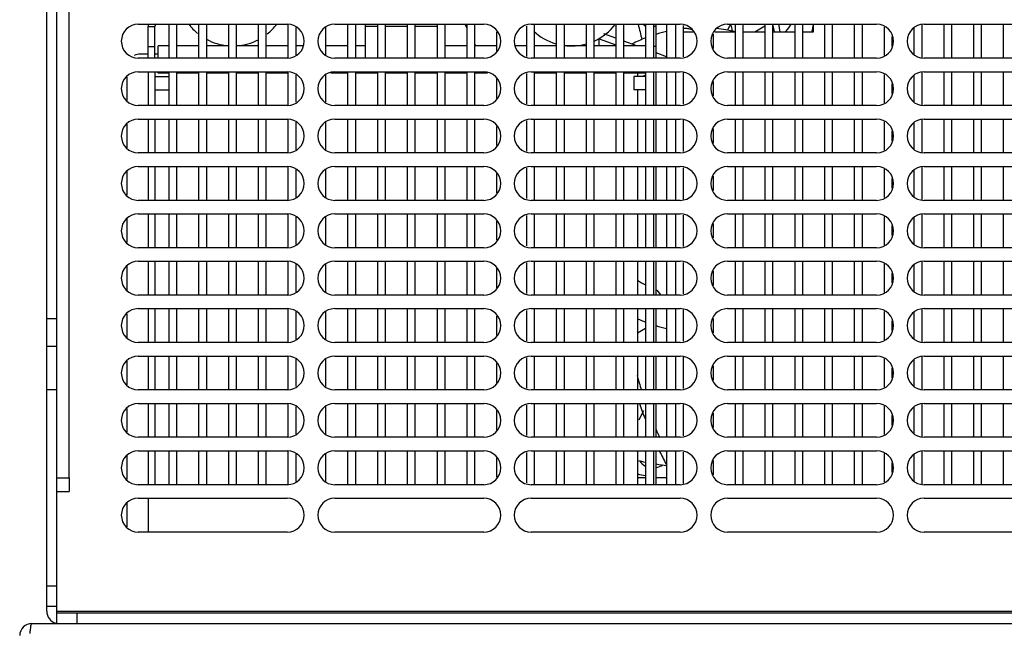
# Model space of a CAD drawing. Header units: millimetres. Extents: x 0 to 2100, y 0 to 1500.
# Tile 34 of 45: x 654 to 800, y 1325 to 1415. Entities that reach past the tile are written whole.
import ezdxf

# ---------------------------------------------------------------- set-up
doc = ezdxf.new("R2010")
doc.units = ezdxf.units.MM
doc.header["$LTSCALE"] = 115.5
doc.layers.get('0').update_dxf_attribs({"linetype": 'CONTINUOUS'})
doc.layers.add('002_AXIS', color=7, linetype='CONTINUOUS')
doc.layers.add('00_COMPONENTS', color=7, linetype='CONTINUOUS')

msp = doc.modelspace()

# ---------------------------------------------------------------- linework, layer by layer
at = {"color": 7, "linetype": 'CONTINUOUS'}
for p, q in [((676.37, 1414.56), (676.37, 1409.56)), ((677.57, 1409.56), (677.57, 1414.56)), ((680.77, 1414.56), (680.77, 1409.56)), ((681.97, 1409.56), (681.97, 1414.56)), ((685.17, 1414.56), (685.17, 1409.56)), ((686.37, 1409.56), (686.37, 1414.56)), ((689.57, 1414.56), (689.57, 1409.56)), ((690.77, 1409.56), (690.77, 1414.56)), ((693.97, 1414.56), (693.97, 1409.56)), ((702.77, 1414.56), (702.77, 1409.56)), ((703.97, 1409.56), (703.97, 1414.56)), ((707.17, 1414.56), (707.17, 1409.56)), ((708.37, 1409.56), (708.37, 1414.56)), ((711.57, 1414.56), (711.57, 1409.56)), ((712.77, 1409.56), (712.77, 1414.56)), ((715.97, 1414.56), (715.97, 1409.56)), ((717.17, 1409.56), (717.17, 1414.56)), ((720.37, 1414.56), (720.37, 1409.56)), ((721.57, 1409.56), (721.57, 1414.56)), ((729.17, 1414.31), (729.17, 1409.82)), ((730.37, 1409.56), (730.37, 1414.56)), ((733.57, 1414.56), (733.57, 1409.56)), ((734.77, 1409.56), (734.77, 1414.56)), ((737.97, 1414.56), (737.97, 1409.56)), ((739.17, 1409.56), (739.17, 1414.56)), ((742.37, 1414.56), (742.37, 1409.56)), ((743.57, 1409.56), (743.57, 1414.56)), ((746.77, 1414.56), (746.77, 1409.56)), ((747.97, 1409.56), (747.97, 1414.56)), ((749.87, 1414.56), (749.87, 1409.56)), ((751.17, 1414.56), (751.17, 1409.56)), ((752.37, 1409.75), (752.37, 1414.38)), ((759.97, 1414.56), (759.97, 1409.56)), ((761.17, 1409.56), (761.17, 1414.56)), ((764.37, 1414.56), (764.37, 1409.56)), ((765.57, 1409.56), (765.57, 1414.56)), ((765.57, 1414.38), (765.73, 1413.46)), ((766.64, 1413.46), (766.45, 1414.56)), ((768.77, 1414.56), (768.77, 1409.56)), ((769.97, 1409.56), (769.97, 1414.56)), ((771.57, 1413.46), (771.57, 1414.56)), ((773.17, 1414.56), (773.17, 1409.56)), ((774.37, 1409.56), (774.37, 1414.56)), ((777.57, 1414.56), (777.57, 1409.56)), ((778.77, 1409.56), (778.77, 1414.56)), ((787.57, 1409.56), (787.57, 1414.56)), ((790.77, 1414.56), (790.77, 1409.56)), ((791.97, 1409.56), (791.97, 1414.56)), ((795.17, 1414.56), (795.17, 1409.56)), ((796.37, 1409.56), (796.37, 1414.56)), ((799.57, 1414.56), (799.57, 1409.56)), ((695.17, 1410.04), (695.17, 1414.09)), ((699.57, 1410.04), (699.57, 1414.09)), ((724.77, 1413.47), (724.77, 1410.66)), ((742.37, 1412.5), (740.59, 1413.15)), ((752.37, 1413.46), (753.77, 1413.46)), ((756.77, 1411), (756.77, 1413.13)), ((756.96, 1413.46), (759.97, 1413.46)), ((761.17, 1413.46), (764.37, 1413.46)), ((765.57, 1413.46), (768.77, 1413.46)), ((769.97, 1413.46), (771.57, 1413.46)), ((781.97, 1414.16), (781.97, 1409.96)), ((786.37, 1414.02), (786.37, 1410.11)), ((739.9, 1412.44), (742.37, 1411.54)), ((745.49, 1411.36), (743.57, 1412.07)), ((783.17, 1411.35), (783.17, 1412.78)), ((673.32, 1410.16), (672.17, 1410.16)), ((674.82, 1410.16), (674.32, 1410.16)), ((749.87, 1409.77), (748.32, 1410.34)), ((676.37, 1407.56), (676.37, 1402.56)), ((677.57, 1402.56), (677.57, 1407.56)), ((680.77, 1407.56), (680.77, 1402.56)), ((681.97, 1402.56), (681.97, 1407.56)), ((685.17, 1407.56), (685.17, 1402.56)), ((686.37, 1402.56), (686.37, 1407.56)), ((689.57, 1407.56), (689.57, 1402.56)), ((690.77, 1402.56), (690.77, 1407.56)), ((693.97, 1407.56), (693.97, 1402.56)), ((695.17, 1403.04), (695.17, 1407.09)), ((699.57, 1403.04), (699.57, 1407.09)), ((702.77, 1407.56), (702.77, 1402.56)), ((703.97, 1402.56), (703.97, 1407.56)), ((707.17, 1407.56), (707.17, 1402.56)), ((708.37, 1402.56), (708.37, 1407.56)), ((711.57, 1407.56), (711.57, 1402.56)), ((712.77, 1402.56), (712.77, 1407.56)), ((715.97, 1407.56), (715.97, 1402.56)), ((717.17, 1402.56), (717.17, 1407.56)), ((720.37, 1407.56), (720.37, 1402.56)), ((721.57, 1402.56), (721.57, 1407.56)), ((729.17, 1407.31), (729.17, 1402.82)), ((730.37, 1402.56), (730.37, 1407.56)), ((733.57, 1407.56), (733.57, 1402.56)), ((734.77, 1402.56), (734.77, 1407.56)), ((737.97, 1407.56), (737.97, 1402.56)), ((739.17, 1402.56), (739.17, 1407.56)), ((742.37, 1407.56), (742.37, 1402.56)), ((743.57, 1402.56), (743.57, 1407.56)), ((746.77, 1407.56), (746.77, 1402.56)), ((747.97, 1402.56), (747.97, 1407.56)), ((749.87, 1407.56), (749.87, 1402.56)), ((751.17, 1407.56), (751.17, 1402.56)), ((752.37, 1402.75), (752.37, 1407.38)), ((759.97, 1407.56), (759.97, 1402.56)), ((761.17, 1402.56), (761.17, 1407.56)), ((764.37, 1407.56), (764.37, 1402.56)), ((765.57, 1402.56), (765.57, 1407.56)), ((768.77, 1407.56), (768.77, 1402.56)), ((769.97, 1402.56), (769.97, 1407.56)), ((773.17, 1407.56), (773.17, 1402.56)), ((774.37, 1402.56), (774.37, 1407.56)), ((777.57, 1407.56), (777.57, 1402.56)), ((778.77, 1402.56), (778.77, 1407.56)), ((781.97, 1407.16), (781.97, 1402.96)), ((786.37, 1407.02), (786.37, 1403.11)), ((787.57, 1402.56), (787.57, 1407.56)), ((790.77, 1407.56), (790.77, 1402.56)), ((791.97, 1402.56), (791.97, 1407.56)), ((795.17, 1407.56), (795.17, 1402.56)), ((796.37, 1402.56), (796.37, 1407.56)), ((799.57, 1407.56), (799.57, 1402.56)), ((724.77, 1406.47), (724.77, 1403.66)), ((756.77, 1404), (756.77, 1406.13)), ((783.17, 1404.35), (783.17, 1405.78)), ((676.37, 1400.56), (676.37, 1395.56)), ((677.57, 1395.56), (677.57, 1400.56)), ((680.77, 1400.56), (680.77, 1395.56)), ((681.97, 1395.56), (681.97, 1400.56)), ((685.17, 1400.56), (685.17, 1395.56)), ((686.37, 1395.56), (686.37, 1400.56)), ((689.57, 1400.56), (689.57, 1395.56)), ((690.77, 1395.56), (690.77, 1400.56)), ((693.97, 1400.56), (693.97, 1395.56)), ((695.17, 1396.04), (695.17, 1400.09)), ((699.57, 1396.04), (699.57, 1400.09)), ((702.77, 1400.56), (702.77, 1395.56)), ((703.97, 1395.56), (703.97, 1400.56)), ((707.17, 1400.56), (707.17, 1395.56)), ((708.37, 1395.56), (708.37, 1400.56)), ((711.57, 1400.56), (711.57, 1395.56)), ((712.77, 1395.56), (712.77, 1400.56)), ((715.97, 1400.56), (715.97, 1395.56)), ((717.17, 1395.56), (717.17, 1400.56)), ((720.37, 1400.56), (720.37, 1395.56)), ((721.57, 1395.56), (721.57, 1400.56)), ((729.17, 1400.31), (729.17, 1395.82)), ((730.37, 1395.56), (730.37, 1400.56)), ((733.57, 1400.56), (733.57, 1395.56)), ((734.77, 1395.56), (734.77, 1400.56)), ((737.97, 1400.56), (737.97, 1395.56)), ((739.17, 1395.56), (739.17, 1400.56)), ((742.37, 1400.56), (742.37, 1395.56)), ((743.57, 1395.56), (743.57, 1400.56)), ((746.77, 1400.56), (746.77, 1395.56)), ((747.97, 1395.56), (747.97, 1400.56)), ((749.87, 1400.56), (749.87, 1395.56)), ((751.17, 1400.56), (751.17, 1395.56)), ((752.37, 1395.75), (752.37, 1400.38)), ((759.97, 1400.56), (759.97, 1395.56)), ((761.17, 1395.56), (761.17, 1400.56)), ((764.37, 1400.56), (764.37, 1395.56)), ((765.57, 1395.56), (765.57, 1400.56)), ((768.77, 1400.56), (768.77, 1395.56)), ((769.97, 1395.56), (769.97, 1400.56)), ((773.17, 1400.56), (773.17, 1395.56)), ((774.37, 1395.56), (774.37, 1400.56)), ((777.57, 1400.56), (777.57, 1395.56)), ((778.77, 1395.56), (778.77, 1400.56)), ((781.97, 1400.16), (781.97, 1395.96)), ((786.37, 1400.02), (786.37, 1396.11)), ((787.57, 1395.56), (787.57, 1400.56)), ((790.77, 1400.56), (790.77, 1395.56)), ((791.97, 1395.56), (791.97, 1400.56)), ((795.17, 1400.56), (795.17, 1395.56)), ((796.37, 1395.56), (796.37, 1400.56)), ((799.57, 1400.56), (799.57, 1395.56)), ((724.77, 1399.47), (724.77, 1396.66)), ((756.77, 1397), (756.77, 1399.13)), ((783.17, 1397.35), (783.17, 1398.78)), ((676.37, 1393.56), (676.37, 1388.56)), ((677.57, 1388.56), (677.57, 1393.56)), ((680.77, 1393.56), (680.77, 1388.56)), ((681.97, 1388.56), (681.97, 1393.56)), ((685.17, 1393.56), (685.17, 1388.56)), ((686.37, 1388.56), (686.37, 1393.56)), ((689.57, 1393.56), (689.57, 1388.56)), ((690.77, 1388.56), (690.77, 1393.56)), ((693.97, 1393.56), (693.97, 1388.56)), ((695.17, 1389.04), (695.17, 1393.09)), ((699.57, 1389.04), (699.57, 1393.09)), ((702.77, 1393.56), (702.77, 1388.56)), ((703.97, 1388.56), (703.97, 1393.56)), ((707.17, 1393.56), (707.17, 1388.56)), ((708.37, 1388.56), (708.37, 1393.56)), ((711.57, 1393.56), (711.57, 1388.56)), ((712.77, 1388.56), (712.77, 1393.56)), ((715.97, 1393.56), (715.97, 1388.56)), ((717.17, 1388.56), (717.17, 1393.56)), ((720.37, 1393.56), (720.37, 1388.56)), ((721.57, 1388.56), (721.57, 1393.56)), ((724.77, 1392.47), (724.77, 1389.66)), ((729.17, 1393.31), (729.17, 1388.82)), ((730.37, 1388.56), (730.37, 1393.56)), ((733.57, 1393.56), (733.57, 1388.56)), ((734.77, 1388.56), (734.77, 1393.56)), ((737.97, 1393.56), (737.97, 1388.56)), ((739.17, 1388.56), (739.17, 1393.56)), ((742.37, 1393.56), (742.37, 1388.56)), ((743.57, 1388.56), (743.57, 1393.56)), ((746.77, 1393.56), (746.77, 1388.56)), ((747.97, 1388.56), (747.97, 1393.56)), ((749.87, 1393.56), (749.87, 1388.56)), ((751.17, 1393.56), (751.17, 1388.56)), ((752.37, 1388.75), (752.37, 1393.38)), ((759.97, 1393.56), (759.97, 1388.56)), ((761.17, 1388.56), (761.17, 1393.56)), ((764.37, 1393.56), (764.37, 1388.56)), ((765.57, 1388.56), (765.57, 1393.56)), ((768.77, 1393.56), (768.77, 1388.56)), ((769.97, 1388.56), (769.97, 1393.56)), ((773.17, 1393.56), (773.17, 1388.56)), ((774.37, 1388.56), (774.37, 1393.56)), ((777.57, 1393.56), (777.57, 1388.56)), ((778.77, 1388.56), (778.77, 1393.56)), ((781.97, 1393.16), (781.97, 1388.96)), ((786.37, 1393.02), (786.37, 1389.11)), ((787.57, 1388.56), (787.57, 1393.56)), ((790.77, 1393.56), (790.77, 1388.56)), ((791.97, 1388.56), (791.97, 1393.56)), ((795.17, 1393.56), (795.17, 1388.56)), ((796.37, 1388.56), (796.37, 1393.56)), ((799.57, 1393.56), (799.57, 1388.56)), ((756.77, 1390), (756.77, 1392.13)), ((783.17, 1390.35), (783.17, 1391.78)), ((676.37, 1386.56), (676.37, 1381.56)), ((677.57, 1381.56), (677.57, 1386.56)), ((680.77, 1386.56), (680.77, 1381.56)), ((681.97, 1381.56), (681.97, 1386.56)), ((685.17, 1386.56), (685.17, 1381.56)), ((686.37, 1381.56), (686.37, 1386.56)), ((689.57, 1386.56), (689.57, 1381.56)), ((690.77, 1381.56), (690.77, 1386.56)), ((693.97, 1386.56), (693.97, 1381.56)), ((695.17, 1382.04), (695.17, 1386.09)), ((699.57, 1382.04), (699.57, 1386.09)), ((702.77, 1386.56), (702.77, 1381.56)), ((703.97, 1381.56), (703.97, 1386.56)), ((707.17, 1386.56), (707.17, 1381.56)), ((708.37, 1381.56), (708.37, 1386.56)), ((711.57, 1386.56), (711.57, 1381.56)), ((712.77, 1381.56), (712.77, 1386.56)), ((715.97, 1386.56), (715.97, 1381.56)), ((717.17, 1381.56), (717.17, 1386.56)), ((720.37, 1386.56), (720.37, 1381.56)), ((721.57, 1381.56), (721.57, 1386.56)), ((724.77, 1385.47), (724.77, 1382.66)), ((729.17, 1386.31), (729.17, 1381.82)), ((730.37, 1381.56), (730.37, 1386.56)), ((733.57, 1386.56), (733.57, 1381.56)), ((734.77, 1381.56), (734.77, 1386.56)), ((737.97, 1386.56), (737.97, 1381.56)), ((739.17, 1381.56), (739.17, 1386.56)), ((742.37, 1386.56), (742.37, 1381.56)), ((743.57, 1381.56), (743.57, 1386.56)), ((746.77, 1386.56), (746.77, 1381.56)), ((747.97, 1381.56), (747.97, 1386.56)), ((749.87, 1386.56), (749.87, 1381.56)), ((751.17, 1386.56), (751.17, 1381.56)), ((752.37, 1381.75), (752.37, 1386.38)), ((759.97, 1386.56), (759.97, 1381.56)), ((761.17, 1381.56), (761.17, 1386.56)), ((764.37, 1386.56), (764.37, 1381.56)), ((765.57, 1381.56), (765.57, 1386.56)), ((768.77, 1386.56), (768.77, 1381.56)), ((769.97, 1381.56), (769.97, 1386.56)), ((773.17, 1386.56), (773.17, 1381.56)), ((774.37, 1381.56), (774.37, 1386.56)), ((777.57, 1386.56), (777.57, 1381.56)), ((778.77, 1381.56), (778.77, 1386.56)), ((781.97, 1386.16), (781.97, 1381.96)), ((786.37, 1386.02), (786.37, 1382.11)), ((787.57, 1381.56), (787.57, 1386.56)), ((790.77, 1386.56), (790.77, 1381.56)), ((791.97, 1381.56), (791.97, 1386.56)), ((795.17, 1386.56), (795.17, 1381.56)), ((796.37, 1381.56), (796.37, 1386.56)), ((799.57, 1386.56), (799.57, 1381.56)), ((756.77, 1383), (756.77, 1385.13)), ((783.17, 1383.35), (783.17, 1384.78)), ((676.37, 1379.56), (676.37, 1374.56)), ((677.57, 1374.56), (677.57, 1379.56)), ((680.77, 1379.56), (680.77, 1374.56)), ((681.97, 1374.56), (681.97, 1379.56)), ((685.17, 1379.56), (685.17, 1374.56)), ((686.37, 1374.56), (686.37, 1379.56)), ((689.57, 1379.56), (689.57, 1374.56)), ((690.77, 1374.56), (690.77, 1379.56)), ((693.97, 1379.56), (693.97, 1374.56)), ((702.77, 1379.56), (702.77, 1374.56)), ((703.97, 1374.56), (703.97, 1379.56)), ((707.17, 1379.56), (707.17, 1374.56)), ((708.37, 1374.56), (708.37, 1379.56)), ((711.57, 1379.56), (711.57, 1374.56)), ((712.77, 1374.56), (712.77, 1379.56)), ((715.97, 1379.56), (715.97, 1374.56)), ((717.17, 1374.56), (717.17, 1379.56)), ((720.37, 1379.56), (720.37, 1374.56)), ((721.57, 1374.56), (721.57, 1379.56)), ((730.37, 1374.56), (730.37, 1379.56)), ((733.57, 1379.56), (733.57, 1374.56)), ((734.77, 1374.56), (734.77, 1379.56)), ((737.97, 1379.56), (737.97, 1374.56)), ((739.17, 1374.56), (739.17, 1379.56)), ((742.37, 1379.56), (742.37, 1374.56)), ((743.57, 1374.56), (743.57, 1379.56)), ((746.77, 1379.56), (746.77, 1374.56)), ((747.97, 1374.56), (747.97, 1379.56)), ((749.87, 1379.56), (749.87, 1374.56)), ((751.17, 1379.56), (751.17, 1374.56)), ((752.37, 1374.75), (752.37, 1379.38)), ((759.97, 1379.56), (759.97, 1374.56)), ((761.17, 1374.56), (761.17, 1379.56)), ((764.37, 1379.56), (764.37, 1374.56)), ((765.57, 1374.56), (765.57, 1379.56)), ((768.77, 1379.56), (768.77, 1374.56)), ((769.97, 1374.56), (769.97, 1379.56)), ((773.17, 1379.56), (773.17, 1374.56)), ((774.37, 1374.56), (774.37, 1379.56)), ((777.57, 1379.56), (777.57, 1374.56)), ((778.77, 1374.56), (778.77, 1379.56)), ((787.57, 1374.56), (787.57, 1379.56)), ((790.77, 1379.56), (790.77, 1374.56)), ((791.97, 1374.56), (791.97, 1379.56)), ((795.17, 1379.56), (795.17, 1374.56)), ((796.37, 1374.56), (796.37, 1379.56)), ((799.57, 1379.56), (799.57, 1374.56)), ((695.17, 1375.04), (695.17, 1379.09)), ((699.57, 1375.04), (699.57, 1379.09)), ((724.77, 1378.47), (724.77, 1375.66)), ((729.17, 1379.31), (729.17, 1374.82)), ((756.77, 1376), (756.77, 1378.13)), ((781.97, 1379.16), (781.97, 1374.96)), ((786.37, 1379.02), (786.37, 1375.11)), ((783.17, 1376.35), (783.17, 1377.78)), ((748.41, 1375.3), (749.03, 1374.56)), ((676.37, 1372.56), (676.37, 1367.56)), ((677.57, 1367.56), (677.57, 1372.56)), ((680.77, 1372.56), (680.77, 1367.56)), ((681.97, 1367.56), (681.97, 1372.56)), ((685.17, 1372.56), (685.17, 1367.56)), ((686.37, 1367.56), (686.37, 1372.56)), ((689.57, 1372.56), (689.57, 1367.56)), ((690.77, 1367.56), (690.77, 1372.56)), ((693.97, 1372.56), (693.97, 1367.56)), ((702.77, 1372.56), (702.77, 1367.56)), ((703.97, 1367.56), (703.97, 1372.56)), ((707.17, 1372.56), (707.17, 1367.56)), ((708.37, 1367.56), (708.37, 1372.56)), ((711.57, 1372.56), (711.57, 1367.56)), ((712.77, 1367.56), (712.77, 1372.56)), ((715.97, 1372.56), (715.97, 1367.56)), ((717.17, 1367.56), (717.17, 1372.56)), ((720.37, 1372.56), (720.37, 1367.56)), ((721.57, 1367.56), (721.57, 1372.56)), ((729.17, 1372.31), (729.17, 1367.82)), ((730.37, 1367.56), (730.37, 1372.56)), ((733.57, 1372.56), (733.57, 1367.56)), ((734.77, 1367.56), (734.77, 1372.56)), ((737.97, 1372.56), (737.97, 1367.56)), ((739.17, 1367.56), (739.17, 1372.56)), ((742.37, 1372.56), (742.37, 1367.56)), ((743.57, 1367.56), (743.57, 1372.56)), ((746.77, 1372.56), (746.77, 1367.56)), ((747.97, 1367.56), (747.97, 1372.56)), ((749.87, 1372.56), (749.87, 1367.56)), ((751.17, 1372.56), (751.17, 1367.56)), ((752.37, 1367.75), (752.37, 1372.38)), ((759.97, 1372.56), (759.97, 1367.56)), ((761.17, 1367.56), (761.17, 1372.56)), ((764.37, 1372.56), (764.37, 1367.56)), ((765.57, 1367.56), (765.57, 1372.56)), ((768.77, 1372.56), (768.77, 1367.56)), ((769.97, 1367.56), (769.97, 1372.56)), ((773.17, 1372.56), (773.17, 1367.56)), ((774.37, 1367.56), (774.37, 1372.56)), ((777.57, 1372.56), (777.57, 1367.56)), ((778.77, 1367.56), (778.77, 1372.56)), ((781.97, 1372.16), (781.97, 1367.96)), ((787.57, 1367.56), (787.57, 1372.56)), ((790.77, 1372.56), (790.77, 1367.56)), ((791.97, 1367.56), (791.97, 1372.56)), ((795.17, 1372.56), (795.17, 1367.56)), ((796.37, 1367.56), (796.37, 1372.56)), ((799.57, 1372.56), (799.57, 1367.56)), ((695.17, 1368.04), (695.17, 1372.09)), ((699.57, 1368.04), (699.57, 1372.09)), ((724.77, 1371.47), (724.77, 1368.66)), ((756.77, 1369), (756.77, 1371.13)), ((783.17, 1369.35), (783.17, 1370.78)), ((786.37, 1372.02), (786.37, 1368.11)), ((676.37, 1365.56), (676.37, 1360.56)), ((677.57, 1360.56), (677.57, 1365.56)), ((680.77, 1365.56), (680.77, 1360.56)), ((681.97, 1360.56), (681.97, 1365.56)), ((685.17, 1365.56), (685.17, 1360.56)), ((686.37, 1360.56), (686.37, 1365.56)), ((689.57, 1365.56), (689.57, 1360.56)), ((690.77, 1360.56), (690.77, 1365.56)), ((693.97, 1365.56), (693.97, 1360.56)), ((695.17, 1361.04), (695.17, 1365.09)), ((699.57, 1361.04), (699.57, 1365.09)), ((702.77, 1365.56), (702.77, 1360.56)), ((703.97, 1360.56), (703.97, 1365.56)), ((707.17, 1365.56), (707.17, 1360.56)), ((708.37, 1360.56), (708.37, 1365.56)), ((711.57, 1365.56), (711.57, 1360.56)), ((712.77, 1360.56), (712.77, 1365.56)), ((715.97, 1365.56), (715.97, 1360.56)), ((717.17, 1360.56), (717.17, 1365.56)), ((720.37, 1365.56), (720.37, 1360.56)), ((721.57, 1360.56), (721.57, 1365.56)), ((729.17, 1365.31), (729.17, 1360.82)), ((730.37, 1360.56), (730.37, 1365.56)), ((733.57, 1365.56), (733.57, 1360.56)), ((734.77, 1360.56), (734.77, 1365.56)), ((737.97, 1365.56), (737.97, 1360.56)), ((739.17, 1360.56), (739.17, 1365.56)), ((742.37, 1365.56), (742.37, 1360.56)), ((743.57, 1360.56), (743.57, 1365.56)), ((746.77, 1365.56), (746.77, 1360.56)), ((747.97, 1360.56), (747.97, 1365.56)), ((749.87, 1365.56), (749.87, 1360.56)), ((751.17, 1365.56), (751.17, 1360.56)), ((752.37, 1360.75), (752.37, 1365.38)), ((759.97, 1365.56), (759.97, 1360.56)), ((761.17, 1360.56), (761.17, 1365.56)), ((764.37, 1365.56), (764.37, 1360.56)), ((765.57, 1360.56), (765.57, 1365.56)), ((768.77, 1365.56), (768.77, 1360.56)), ((769.97, 1360.56), (769.97, 1365.56)), ((773.17, 1365.56), (773.17, 1360.56)), ((774.37, 1360.56), (774.37, 1365.56)), ((777.57, 1365.56), (777.57, 1360.56)), ((778.77, 1360.56), (778.77, 1365.56)), ((781.97, 1365.16), (781.97, 1360.96)), ((786.37, 1365.02), (786.37, 1361.11)), ((787.57, 1360.56), (787.57, 1365.56)), ((790.77, 1365.56), (790.77, 1360.56)), ((791.97, 1360.56), (791.97, 1365.56)), ((795.17, 1365.56), (795.17, 1360.56)), ((796.37, 1360.56), (796.37, 1365.56)), ((799.57, 1365.56), (799.57, 1360.56)), ((724.77, 1364.47), (724.77, 1361.66)), ((756.77, 1362), (756.77, 1364.13)), ((783.17, 1362.35), (783.17, 1363.78)), ((676.37, 1358.56), (676.37, 1353.56)), ((677.57, 1353.56), (677.57, 1358.56)), ((680.77, 1358.56), (680.77, 1353.56)), ((681.97, 1353.56), (681.97, 1358.56)), ((685.17, 1358.56), (685.17, 1353.56)), ((686.37, 1353.56), (686.37, 1358.56)), ((689.57, 1358.56), (689.57, 1353.56)), ((690.77, 1353.56), (690.77, 1358.56)), ((693.97, 1358.56), (693.97, 1353.56)), ((695.17, 1354.04), (695.17, 1358.09)), ((699.57, 1354.04), (699.57, 1358.09)), ((702.77, 1358.56), (702.77, 1353.56)), ((703.97, 1353.56), (703.97, 1358.56)), ((707.17, 1358.56), (707.17, 1353.56)), ((708.37, 1353.56), (708.37, 1358.56)), ((711.57, 1358.56), (711.57, 1353.56)), ((712.77, 1353.56), (712.77, 1358.56)), ((715.97, 1358.56), (715.97, 1353.56)), ((717.17, 1353.56), (717.17, 1358.56)), ((720.37, 1358.56), (720.37, 1353.56)), ((721.57, 1353.56), (721.57, 1358.56)), ((729.17, 1358.31), (729.17, 1353.82)), ((730.37, 1353.56), (730.37, 1358.56)), ((733.57, 1358.56), (733.57, 1353.56)), ((734.77, 1353.56), (734.77, 1358.56)), ((737.97, 1358.56), (737.97, 1353.56)), ((739.17, 1353.56), (739.17, 1358.56)), ((742.37, 1358.56), (742.37, 1353.56)), ((743.57, 1353.56), (743.57, 1358.56)), ((746.77, 1358.56), (746.77, 1353.56)), ((747.97, 1353.56), (747.97, 1358.56)), ((749.87, 1358.56), (749.87, 1353.56)), ((751.17, 1358.56), (751.17, 1353.56)), ((752.37, 1353.75), (752.37, 1358.38)), ((759.97, 1358.56), (759.97, 1353.56)), ((761.17, 1353.56), (761.17, 1358.56)), ((764.37, 1358.56), (764.37, 1353.56)), ((765.57, 1353.56), (765.57, 1358.56)), ((768.77, 1358.56), (768.77, 1353.56)), ((769.97, 1353.56), (769.97, 1358.56)), ((773.17, 1358.56), (773.17, 1353.56)), ((774.37, 1353.56), (774.37, 1358.56)), ((777.57, 1358.56), (777.57, 1353.56)), ((778.77, 1353.56), (778.77, 1358.56)), ((781.97, 1358.16), (781.97, 1353.96)), ((786.37, 1358.02), (786.37, 1354.11)), ((787.57, 1353.56), (787.57, 1358.56)), ((790.77, 1358.56), (790.77, 1353.56)), ((791.97, 1353.56), (791.97, 1358.56)), ((795.17, 1358.56), (795.17, 1353.56)), ((796.37, 1353.56), (796.37, 1358.56)), ((799.57, 1358.56), (799.57, 1353.56)), ((724.77, 1357.47), (724.77, 1354.66)), ((756.77, 1355), (756.77, 1357.13)), ((783.17, 1355.35), (783.17, 1356.78)), ((676.37, 1351.56), (676.37, 1346.56)), ((677.57, 1346.56), (677.57, 1351.56)), ((680.77, 1351.56), (680.77, 1346.56)), ((681.97, 1346.56), (681.97, 1351.56)), ((685.17, 1351.56), (685.17, 1346.56)), ((686.37, 1346.56), (686.37, 1351.56)), ((689.57, 1351.56), (689.57, 1346.56)), ((690.77, 1346.56), (690.77, 1351.56)), ((693.97, 1351.56), (693.97, 1346.56)), ((695.17, 1347.04), (695.17, 1351.09)), ((699.57, 1347.04), (699.57, 1351.09)), ((702.77, 1351.56), (702.77, 1346.56)), ((703.97, 1346.56), (703.97, 1351.56)), ((707.17, 1351.56), (707.17, 1346.56)), ((708.37, 1346.56), (708.37, 1351.56)), ((711.57, 1351.56), (711.57, 1346.56)), ((712.77, 1346.56), (712.77, 1351.56)), ((715.97, 1351.56), (715.97, 1346.56)), ((717.17, 1346.56), (717.17, 1351.56)), ((720.37, 1351.56), (720.37, 1346.56)), ((721.57, 1346.56), (721.57, 1351.56)), ((724.77, 1350.47), (724.77, 1347.66)), ((729.17, 1351.31), (729.17, 1346.82)), ((730.37, 1346.56), (730.37, 1351.56)), ((733.57, 1351.56), (733.57, 1346.56)), ((734.77, 1346.56), (734.77, 1351.56)), ((737.97, 1351.56), (737.97, 1346.56)), ((739.17, 1346.56), (739.17, 1351.56)), ((742.37, 1351.56), (742.37, 1346.56)), ((743.57, 1346.56), (743.57, 1351.56)), ((746.77, 1351.56), (746.77, 1346.56)), ((747.97, 1346.56), (747.97, 1351.56)), ((749.87, 1351.56), (749.87, 1346.56)), ((751.17, 1351.56), (751.17, 1346.56)), ((752.37, 1346.75), (752.37, 1351.38)), ((759.97, 1351.56), (759.97, 1346.56)), ((761.17, 1346.56), (761.17, 1351.56)), ((764.37, 1351.56), (764.37, 1346.56)), ((765.57, 1346.56), (765.57, 1351.56)), ((768.77, 1351.56), (768.77, 1346.56)), ((769.97, 1346.56), (769.97, 1351.56)), ((773.17, 1351.56), (773.17, 1346.56)), ((774.37, 1346.56), (774.37, 1351.56)), ((777.57, 1351.56), (777.57, 1346.56)), ((778.77, 1346.56), (778.77, 1351.56)), ((781.97, 1351.16), (781.97, 1346.96)), ((786.37, 1351.02), (786.37, 1347.11)), ((787.57, 1346.56), (787.57, 1351.56)), ((790.77, 1351.56), (790.77, 1346.56)), ((791.97, 1346.56), (791.97, 1351.56)), ((795.17, 1351.56), (795.17, 1346.56)), ((796.37, 1346.56), (796.37, 1351.56)), ((799.57, 1351.56), (799.57, 1346.56)), ((756.77, 1348), (756.77, 1350.13)), ((783.17, 1348.35), (783.17, 1349.78)), ((673.37, 1339.56), (673.37, 1344.56))]:
    msp.add_line(p, q, dxfattribs=at)
at = {"color": 9, "linetype": 'CONTINUOUS'}
for p, q in [((720.37, 1414.06), (720.12, 1414.56)), ((759.26, 1414.55), (759.28, 1414.6)), ((759.32, 1414.52), (759.35, 1414.56)), ((762.9, 1413.46), (764.37, 1414.32)), ((721.7, 1411.36), (721.57, 1411.63)), ((739.91, 1411.36), (739.9, 1412.44)), ((746.77, 1369.63), (745.57, 1368.92))]:
    msp.add_line(p, q, dxfattribs=at)
for centre, radius, start, end in [((815.04, 1430.92), 71.28, 193.2775, 195.1304), ((817.03, 1385.81), 64.52, 153.721, 154.3823), ((816.9, 1385.87), 64.38, 153.5482, 153.7208), ((823.75, 1368.59), 72.04, 140.3264, 141.4346), ((754.87, 1391.56), 17.5, 117.6376, 118.8946), ((754.87, 1391.56), 17.5, 237.8225, 242.3665), ((754.87, 1391.56), 17.5, 248.0071, 248.3576)]:
    msp.add_arc(centre, radius, start, end, dxfattribs=at)
at = {"color": 7, "linetype": 'CONTINUOUS'}
for centre, radius, start, end in [((754.87, 1391.56), 22.5, 102.8594, 106.9719), ((754.87, 1391.56), 22.5, 95.3714, 96.3903), ((754.87, 1391.56), 22.5, 76.8697, 83.9722), ((754.87, 1391.56), 22.5, 111.1496, 116.6571), ((672.17, 1408.16), 2, 90, 116.2716), ((754.87, 1391.56), 22.5, 245.5766, 248.7942), ((754.87, 1391.56), 22.5, 252.9503, 257.1064), ((803.36, 1378.59), 60, 195.3805, 197.4918), ((803.36, 1378.59), 60.9, 199.2249, 201.4876), ((681.91, 1389.47), 72.06, 332.4375, 333.682), ((803.36, 1378.59), 60, 203.4448, 204.6735), ((803.36, 1378.59), 60.9, 206.3824, 208.4231), ((754.87, 1391.56), 42.45, 257.3425, 258.9899), ((747.87, 1351.56), 2.5, 216.2701, 243.7706), ((754.87, 1391.56), 42.45, 261.1241, 263.2363), ((747.87, 1351.56), 2.5, 280.4299, 304.6924), ((754.87, 1391.56), 44.4, 257.896, 259.4756)]:
    msp.add_arc(centre, radius, start, end, dxfattribs=at)
msp.add_open_spline([(752.76, 1413.97), (752.82, 1413.97), (753.1, 1413.97), (753.38, 1413.88), (753.58, 1413.79)], degree=3, knots=[0, 0, 0, 0, 0.209754, 1, 1, 1, 1], dxfattribs=at)
at = {"layer": '002_AXIS', "color": 7, "linetype": 'CONTINUOUS'}
for p, q in [((745.57, 1407.36), (745.57, 1406.86)), ((670.17, 1406.82), (670.17, 1403.31)), ((745.57, 1404.86), (745.57, 1402.56)), ((670.17, 1399.82), (670.17, 1396.31)), ((745.57, 1400.56), (745.57, 1395.56)), ((670.17, 1392.82), (670.17, 1389.31)), ((745.57, 1393.56), (745.57, 1388.56)), ((670.17, 1385.82), (670.17, 1382.31)), ((745.57, 1386.56), (745.57, 1381.56)), ((745.57, 1379.56), (745.57, 1374.56)), ((670.17, 1378.82), (670.17, 1375.31)), ((745.57, 1372.56), (745.57, 1367.56)), ((670.17, 1371.82), (670.17, 1368.31)), ((745.57, 1365.56), (745.57, 1360.56)), ((670.17, 1364.82), (670.17, 1361.31)), ((670.17, 1357.82), (670.17, 1354.31)), ((745.57, 1358.56), (745.57, 1353.56)), ((670.17, 1350.82), (670.17, 1347.31)), ((745.57, 1351.56), (745.57, 1346.56)), ((670.17, 1343.82), (670.17, 1340.31))]:
    msp.add_line(p, q, dxfattribs=at)
for centre, start, end in [((710.87, 1379.43), 44.0557, 44.72), ((710.7, 1403.05), 12.1355, 13.3254), ((722.36, 1423.6), 348.3502, 349.581)]:
    msp.add_arc(centre, 50, start, end, dxfattribs=at)
at = {"layer": '00_COMPONENTS', "color": 3, "linetype": 'CONTINUOUS'}
for p, q in [((658.37, 1327.86), (658.37, 1441.26)), ((673.32, 1409.56), (673.32, 1414.26)), ((705.42, 1409.56), (705.42, 1414.56)), ((748.32, 1409.56), (748.32, 1414.26)), ((673.32, 1407.56), (673.32, 1402.56)), ((676.37, 1407.36), (674.82, 1407.36)), ((680.77, 1407.36), (677.57, 1407.36)), ((685.17, 1407.36), (681.97, 1407.36)), ((689.57, 1407.36), (686.37, 1407.36)), ((693.97, 1407.36), (690.77, 1407.36)), ((702.77, 1407.36), (700.32, 1407.36)), ((707.17, 1407.36), (703.97, 1407.36)), ((711.57, 1407.36), (708.37, 1407.36)), ((715.97, 1407.36), (712.77, 1407.36)), ((720.37, 1407.36), (717.17, 1407.36)), ((723.42, 1407.36), (721.57, 1407.36)), ((733.57, 1407.36), (730.37, 1407.36)), ((737.97, 1407.36), (734.77, 1407.36)), ((742.37, 1407.36), (739.17, 1407.36)), ((746.77, 1407.36), (743.57, 1407.36)), ((748.32, 1402.56), (748.32, 1407.56)), ((673.32, 1400.56), (673.32, 1395.56)), ((748.32, 1395.56), (748.32, 1400.56)), ((673.32, 1393.56), (673.32, 1388.56)), ((748.32, 1388.56), (748.32, 1393.56)), ((673.32, 1386.56), (673.32, 1381.56)), ((748.32, 1381.56), (748.32, 1386.56)), ((673.32, 1379.56), (673.32, 1374.56)), ((748.32, 1374.56), (748.32, 1379.56)), ((673.32, 1372.56), (673.32, 1367.56)), ((748.32, 1367.56), (748.32, 1372.56)), ((673.32, 1365.56), (673.32, 1360.56)), ((748.32, 1360.56), (748.32, 1365.56)), ((673.32, 1358.56), (673.32, 1353.56)), ((748.32, 1353.56), (748.32, 1358.56)), ((673.32, 1351.56), (673.32, 1346.56)), ((748.32, 1346.56), (748.32, 1351.56)), ((746.77, 1347.56), (745.57, 1347.56)), ((749.87, 1347.56), (748.32, 1347.56)), ((673.32, 1344.56), (673.32, 1339.56)), ((656.17, 1326.06), (970.57, 1326.06))]:
    msp.add_line(p, q, dxfattribs=at)
at = {"layer": '00_COMPONENTS', "color": 7, "linetype": 'CONTINUOUS'}
for p, q in [((659.87, 1326.06), (659.87, 1441.26)), ((671.87, 1414.56), (693.87, 1414.56)), ((673.32, 1414.26), (674.32, 1414.26)), ((674.32, 1409.56), (674.32, 1414.26)), ((700.87, 1414.56), (722.87, 1414.56)), ((729.87, 1414.56), (751.87, 1414.56)), ((748.32, 1414.26), (747.97, 1414.26)), ((758.87, 1414.56), (780.87, 1414.56)), ((787.87, 1414.56), (809.87, 1414.56)), ((674.82, 1409.56), (674.82, 1411.36)), ((676.37, 1411.36), (674.82, 1411.36)), ((680.77, 1411.36), (677.57, 1411.36)), ((685.17, 1411.36), (681.97, 1411.36)), ((689.57, 1411.36), (686.37, 1411.36)), ((693.97, 1411.36), (690.77, 1411.36)), ((696.17, 1411.36), (695.17, 1411.36)), ((702.77, 1411.36), (699.57, 1411.36)), ((705.42, 1411.36), (703.97, 1411.36)), ((720.37, 1411.36), (717.17, 1411.36)), ((724.77, 1411.36), (721.57, 1411.36)), ((729.17, 1411.36), (727.56, 1411.36)), ((733.57, 1411.36), (730.37, 1411.36)), ((737.97, 1411.36), (734.77, 1411.36)), ((742.37, 1411.36), (739.17, 1411.36)), ((746.77, 1411.36), (743.57, 1411.36)), ((673.32, 1411.26), (674.32, 1411.26)), ((748.32, 1411.26), (747.97, 1411.26)), ((693.87, 1409.56), (671.87, 1409.56)), ((722.87, 1409.56), (700.87, 1409.56)), ((751.87, 1409.56), (729.87, 1409.56)), ((780.87, 1409.56), (758.87, 1409.56)), ((809.87, 1409.56), (787.87, 1409.56)), ((671.87, 1407.56), (693.87, 1407.56)), ((674.32, 1407.56), (674.32, 1402.56)), ((674.82, 1407.36), (674.82, 1407.56)), ((700.87, 1407.56), (722.87, 1407.56)), ((729.87, 1407.56), (751.87, 1407.56)), ((758.87, 1407.56), (780.87, 1407.56)), ((787.87, 1407.56), (809.87, 1407.56)), ((674.32, 1406.86), (676.37, 1406.86)), ((745.02, 1406.86), (745.02, 1404.86)), ((746.77, 1406.86), (745.02, 1406.86)), ((674.32, 1404.86), (676.37, 1404.86)), ((746.77, 1404.86), (745.02, 1404.86)), ((693.87, 1402.56), (671.87, 1402.56)), ((722.87, 1402.56), (700.87, 1402.56)), ((751.87, 1402.56), (729.87, 1402.56)), ((780.87, 1402.56), (758.87, 1402.56)), ((809.87, 1402.56), (787.87, 1402.56)), ((671.87, 1400.56), (693.87, 1400.56)), ((674.32, 1400.56), (674.32, 1395.56)), ((700.87, 1400.56), (722.87, 1400.56)), ((729.87, 1400.56), (751.87, 1400.56)), ((758.87, 1400.56), (780.87, 1400.56)), ((787.87, 1400.56), (809.87, 1400.56)), ((693.87, 1395.56), (671.87, 1395.56)), ((722.87, 1395.56), (700.87, 1395.56)), ((751.87, 1395.56), (729.87, 1395.56)), ((780.87, 1395.56), (758.87, 1395.56)), ((809.87, 1395.56), (787.87, 1395.56)), ((671.87, 1393.56), (693.87, 1393.56)), ((674.32, 1393.56), (674.32, 1388.56)), ((700.87, 1393.56), (722.87, 1393.56)), ((729.87, 1393.56), (751.87, 1393.56)), ((758.87, 1393.56), (780.87, 1393.56)), ((787.87, 1393.56), (809.87, 1393.56)), ((693.87, 1388.56), (671.87, 1388.56)), ((722.87, 1388.56), (700.87, 1388.56)), ((751.87, 1388.56), (729.87, 1388.56)), ((780.87, 1388.56), (758.87, 1388.56)), ((809.87, 1388.56), (787.87, 1388.56)), ((671.87, 1386.56), (693.87, 1386.56)), ((674.32, 1386.56), (674.32, 1381.56)), ((700.87, 1386.56), (722.87, 1386.56)), ((729.87, 1386.56), (751.87, 1386.56)), ((758.87, 1386.56), (780.87, 1386.56)), ((787.87, 1386.56), (809.87, 1386.56)), ((693.87, 1381.56), (671.87, 1381.56)), ((722.87, 1381.56), (700.87, 1381.56)), ((751.87, 1381.56), (729.87, 1381.56)), ((780.87, 1381.56), (758.87, 1381.56)), ((809.87, 1381.56), (787.87, 1381.56)), ((671.87, 1379.56), (693.87, 1379.56)), ((674.32, 1379.56), (674.32, 1374.56)), ((700.87, 1379.56), (722.87, 1379.56)), ((729.87, 1379.56), (751.87, 1379.56)), ((758.87, 1379.56), (780.87, 1379.56)), ((787.87, 1379.56), (809.87, 1379.56)), ((693.87, 1374.56), (671.87, 1374.56)), ((722.87, 1374.56), (700.87, 1374.56)), ((751.87, 1374.56), (729.87, 1374.56)), ((780.87, 1374.56), (758.87, 1374.56)), ((809.87, 1374.56), (787.87, 1374.56)), ((671.87, 1372.56), (693.87, 1372.56)), ((674.32, 1372.56), (674.32, 1367.56)), ((700.87, 1372.56), (722.87, 1372.56)), ((729.87, 1372.56), (751.87, 1372.56)), ((758.87, 1372.56), (780.87, 1372.56)), ((787.87, 1372.56), (809.87, 1372.56)), ((659.87, 1371.06), (658.37, 1371.06)), ((659.87, 1366.97), (658.37, 1366.97)), ((693.87, 1367.56), (671.87, 1367.56)), ((722.87, 1367.56), (700.87, 1367.56)), ((751.87, 1367.56), (729.87, 1367.56)), ((780.87, 1367.56), (758.87, 1367.56)), ((809.87, 1367.56), (787.87, 1367.56)), ((671.87, 1365.56), (693.87, 1365.56)), ((674.32, 1365.56), (674.32, 1360.56)), ((700.87, 1365.56), (722.87, 1365.56)), ((729.87, 1365.56), (751.87, 1365.56)), ((758.87, 1365.56), (780.87, 1365.56)), ((787.87, 1365.56), (809.87, 1365.56)), ((659.87, 1360.56), (658.37, 1360.56)), ((693.87, 1360.56), (671.87, 1360.56)), ((722.87, 1360.56), (700.87, 1360.56)), ((751.87, 1360.56), (729.87, 1360.56)), ((780.87, 1360.56), (758.87, 1360.56)), ((809.87, 1360.56), (787.87, 1360.56)), ((671.87, 1358.56), (693.87, 1358.56)), ((674.32, 1358.56), (674.32, 1353.56)), ((700.87, 1358.56), (722.87, 1358.56)), ((729.87, 1358.56), (751.87, 1358.56)), ((758.87, 1358.56), (780.87, 1358.56)), ((787.87, 1358.56), (809.87, 1358.56)), ((693.87, 1353.56), (671.87, 1353.56)), ((722.87, 1353.56), (700.87, 1353.56)), ((751.87, 1353.56), (729.87, 1353.56)), ((780.87, 1353.56), (758.87, 1353.56)), ((809.87, 1353.56), (787.87, 1353.56)), ((671.87, 1351.56), (693.87, 1351.56)), ((674.32, 1351.56), (674.32, 1346.56)), ((700.87, 1351.56), (722.87, 1351.56)), ((729.87, 1351.56), (751.87, 1351.56)), ((758.87, 1351.56), (780.87, 1351.56)), ((787.87, 1351.56), (809.87, 1351.56)), ((659.87, 1347.56), (661.67, 1347.56)), ((661.67, 1347.56), (661.67, 1345.56)), ((693.87, 1346.56), (671.87, 1346.56)), ((722.87, 1346.56), (700.87, 1346.56)), ((751.87, 1346.56), (729.87, 1346.56)), ((780.87, 1346.56), (758.87, 1346.56)), ((809.87, 1346.56), (787.87, 1346.56)), ((659.87, 1345.56), (661.67, 1345.56)), ((671.87, 1344.56), (693.87, 1344.56)), ((700.87, 1344.56), (722.87, 1344.56)), ((729.87, 1344.56), (751.87, 1344.56)), ((758.87, 1344.56), (780.87, 1344.56)), ((787.87, 1344.56), (809.87, 1344.56)), ((693.87, 1339.56), (671.87, 1339.56)), ((722.87, 1339.56), (700.87, 1339.56)), ((751.87, 1339.56), (729.87, 1339.56)), ((780.87, 1339.56), (758.87, 1339.56)), ((809.87, 1339.56), (787.87, 1339.56)), ((659.87, 1331.56), (658.37, 1331.56)), ((659.87, 1328.56), (658.37, 1328.56)), ((966.87, 1327.56), (659.87, 1327.56)), ((662.87, 1326.06), (662.87, 1327.56))]:
    msp.add_line(p, q, dxfattribs=at)
at = {"layer": '00_COMPONENTS', "color": 9, "linetype": 'CONTINUOUS'}
for p, q in [((661.67, 1347.56), (661.67, 1437.76)), ((707.17, 1414.26), (705.42, 1414.26)), ((711.57, 1414.26), (708.37, 1414.26)), ((715.97, 1414.26), (712.77, 1414.26)), ((659.87, 1327.86), (810.01, 1327.86))]:
    msp.add_line(p, q, dxfattribs=at)
at = {"layer": '00_COMPONENTS', "color": 7, "linetype": 'CONTINUOUS'}
for centre, radius, start, end in [((671.87, 1412.06), 2.5, 90, 270), ((674.62, 1414.26), 0.3, 90, 180), ((685.82, 1419.57), 8.2, 217.5772, 230.7854), ((685.82, 1419.57), 8.2, 308.3037, 322.4228), ((693.87, 1412.06), 2.5, 270, 90), ((700.87, 1412.06), 2.5, 90, 270), ((722.87, 1412.06), 2.5, 270, 90), ((729.87, 1412.06), 2.5, 90, 270), ((735.82, 1419.57), 8.2, 294.2397, 322.4228), ((751.87, 1412.06), 2.5, 270, 90), ((758.87, 1412.06), 2.5, 90, 270), ((780.87, 1412.06), 2.5, 270, 90), ((787.87, 1412.06), 2.5, 90, 270), ((735.82, 1419.57), 8.2, 227.1418, 253.7196), ((685.82, 1419.57), 8.2, 241.7163, 265.2968), ((685.82, 1419.57), 8.2, 273.9796, 297.3728), ((735.82, 1419.57), 8.2, 262.4025, 285.5568), ((671.87, 1405.06), 2.5, 90, 270), ((693.87, 1405.06), 2.5, 270, 90), ((700.87, 1405.06), 2.5, 90, 270), ((722.87, 1405.06), 2.5, 270, 90), ((729.87, 1405.06), 2.5, 90, 270), ((751.87, 1405.06), 2.5, 270, 90), ((758.87, 1405.06), 2.5, 90, 270), ((780.87, 1405.06), 2.5, 270, 90), ((787.87, 1405.06), 2.5, 90, 270), ((671.87, 1398.06), 2.5, 90, 270), ((693.87, 1398.06), 2.5, 270, 90), ((700.87, 1398.06), 2.5, 90, 270), ((722.87, 1398.06), 2.5, 270, 90), ((729.87, 1398.06), 2.5, 90, 270), ((751.87, 1398.06), 2.5, 270, 90), ((758.87, 1398.06), 2.5, 90, 270), ((780.87, 1398.06), 2.5, 270, 90), ((787.87, 1398.06), 2.5, 90, 270), ((671.87, 1391.06), 2.5, 90, 270), ((693.87, 1391.06), 2.5, 270, 90), ((700.87, 1391.06), 2.5, 90, 270), ((722.87, 1391.06), 2.5, 270, 90), ((729.87, 1391.06), 2.5, 90, 270), ((751.87, 1391.06), 2.5, 270, 90), ((758.87, 1391.06), 2.5, 90, 270), ((780.87, 1391.06), 2.5, 270, 90), ((787.87, 1391.06), 2.5, 90, 270), ((671.87, 1384.06), 2.5, 90, 270), ((693.87, 1384.06), 2.5, 270, 90), ((700.87, 1384.06), 2.5, 90, 270), ((722.87, 1384.06), 2.5, 270, 90), ((729.87, 1384.06), 2.5, 90, 270), ((751.87, 1384.06), 2.5, 270, 90), ((758.87, 1384.06), 2.5, 90, 270), ((780.87, 1384.06), 2.5, 270, 90), ((787.87, 1384.06), 2.5, 90, 270), ((671.87, 1377.06), 2.5, 90, 270), ((693.87, 1377.06), 2.5, 270, 90), ((700.87, 1377.06), 2.5, 90, 270), ((722.87, 1377.06), 2.5, 270, 90), ((729.87, 1377.06), 2.5, 90, 270), ((751.87, 1377.06), 2.5, 270, 90), ((758.87, 1377.06), 2.5, 90, 270), ((780.87, 1377.06), 2.5, 270, 90), ((787.87, 1377.06), 2.5, 90, 270), ((671.87, 1370.06), 2.5, 90, 270), ((693.87, 1370.06), 2.5, 270, 90), ((700.87, 1370.06), 2.5, 90, 270), ((722.87, 1370.06), 2.5, 270, 90), ((729.87, 1370.06), 2.5, 90, 270), ((751.87, 1370.06), 2.5, 270, 90), ((758.87, 1370.06), 2.5, 90, 270), ((780.87, 1370.06), 2.5, 270, 90), ((787.87, 1370.06), 2.5, 90, 270), ((671.87, 1363.06), 2.5, 90, 270), ((693.87, 1363.06), 2.5, 270, 90), ((700.87, 1363.06), 2.5, 90, 270), ((722.87, 1363.06), 2.5, 270, 90), ((729.87, 1363.06), 2.5, 90, 270), ((751.87, 1363.06), 2.5, 270, 90), ((758.87, 1363.06), 2.5, 90, 270), ((780.87, 1363.06), 2.5, 270, 90), ((787.87, 1363.06), 2.5, 90, 270), ((671.87, 1356.06), 2.5, 90, 270), ((693.87, 1356.06), 2.5, 270, 90), ((700.87, 1356.06), 2.5, 90, 270), ((722.87, 1356.06), 2.5, 270, 90), ((729.87, 1356.06), 2.5, 90, 270), ((751.87, 1356.06), 2.5, 270, 90), ((758.87, 1356.06), 2.5, 90, 270), ((780.87, 1356.06), 2.5, 270, 90), ((787.87, 1356.06), 2.5, 90, 270), ((671.87, 1349.06), 2.5, 90, 270), ((693.87, 1349.06), 2.5, 270, 90), ((700.87, 1349.06), 2.5, 90, 270), ((722.87, 1349.06), 2.5, 270, 90), ((729.87, 1349.06), 2.5, 90, 270), ((751.87, 1349.06), 2.5, 270, 90), ((758.87, 1349.06), 2.5, 90, 270), ((780.87, 1349.06), 2.5, 270, 90), ((787.87, 1349.06), 2.5, 90, 270), ((671.87, 1342.06), 2.5, 90, 270), ((693.87, 1342.06), 2.5, 270, 90), ((700.87, 1342.06), 2.5, 90, 270), ((722.87, 1342.06), 2.5, 270, 90), ((729.87, 1342.06), 2.5, 90, 270), ((751.87, 1342.06), 2.5, 270, 90), ((758.87, 1342.06), 2.5, 90, 270), ((780.87, 1342.06), 2.5, 270, 90), ((787.87, 1342.06), 2.5, 90, 270)]:
    msp.add_arc(centre, radius, start, end, dxfattribs=at)
at = {"layer": '00_COMPONENTS', "color": 3, "linetype": 'CONTINUOUS'}
for centre, radius, start, end in [((674.62, 1414.26), 1.3, 168.1324, 180), ((747.02, 1414.26), 1.3, 0, 11.8676), ((660.17, 1327.86), 1.8, 180, 255), ((656.17, 1324.26), 1.8, 90, 180)]:
    msp.add_arc(centre, radius, start, end, dxfattribs=at)
msp.add_open_spline([(656.17, 1326.06), (656.12, 1326.06), (656.02, 1325.89), (655.96, 1325.61), (655.9, 1325.15), (655.88, 1324.8), (655.87, 1324.6)], degree=3, knots=[0, 0, 0, 0, 0.095919, 0.304372, 0.616331, 1, 1, 1, 1], dxfattribs=at)

doc.saveas('drawing.dxf')
